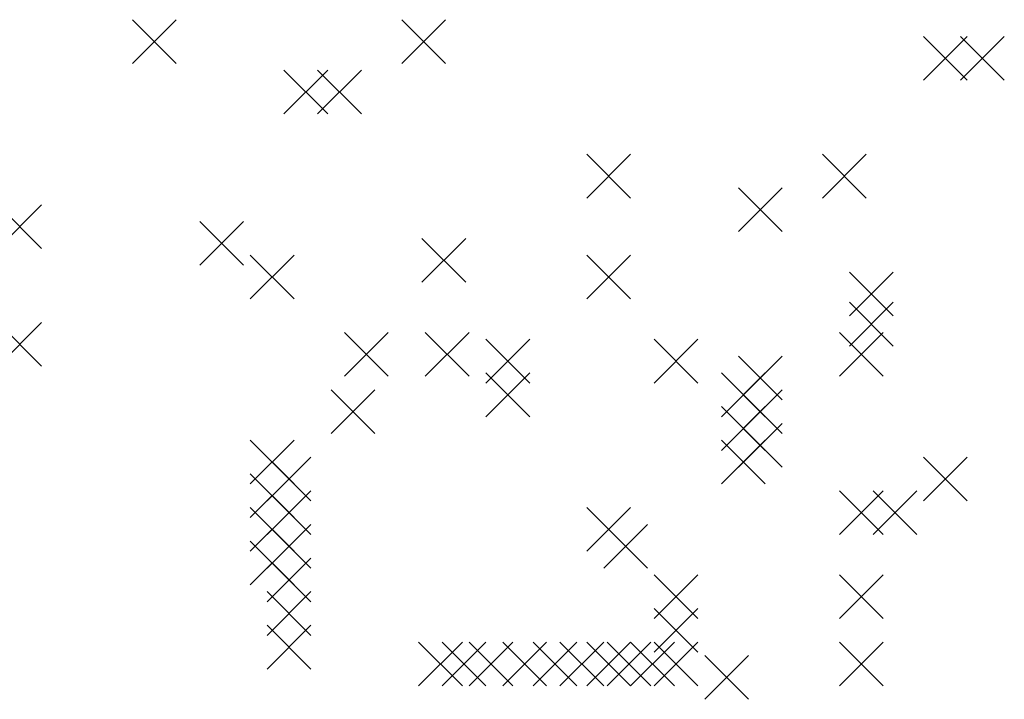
# Model space of a CAD drawing. Extents: x 11.9 to 28.1, y 10.8 to 21.2.
# Tile 8 of 45: x 15 to 16.5, y 16.7 to 17.7. Entities that reach past the tile are written whole.
import ezdxf

# ---------------------------------------------------------------- set-up
doc = ezdxf.new("R2010")
doc.units = 0
doc.header["$MEASUREMENT"] = 0
doc.layers.add('LAYNR1', color=2, linetype='Continuous')

msp = doc.modelspace()

# ---------------------------------------------------------------- linework, layer by layer
at = {"layer": 'LAYNR1', "color": 7}
for points in [[(15.165, 17.683), (15.23, 17.748)], [(15.165, 17.748), (15.23, 17.683)], [(15.565, 17.683), (15.63, 17.748)], [(15.565, 17.748), (15.63, 17.683)], [(16.34, 17.658), (16.405, 17.723)], [(16.34, 17.723), (16.405, 17.658)], [(16.395, 17.658), (16.46, 17.723)], [(16.395, 17.723), (16.46, 17.658)], [(15.39, 17.608), (15.455, 17.673)], [(15.39, 17.673), (15.455, 17.608)], [(15.44, 17.608), (15.505, 17.673)], [(15.44, 17.673), (15.505, 17.608)], [(15.84, 17.483), (15.905, 17.548)], [(15.84, 17.548), (15.905, 17.483)], [(16.19, 17.483), (16.255, 17.548)], [(16.19, 17.548), (16.255, 17.483)], [(16.065, 17.433), (16.13, 17.498)], [(16.065, 17.498), (16.13, 17.433)], [(14.965, 17.408), (15.03, 17.473)], [(14.965, 17.473), (15.03, 17.408)], [(15.265, 17.383), (15.33, 17.448)], [(15.265, 17.448), (15.33, 17.383)], [(15.595, 17.358), (15.66, 17.423)], [(15.595, 17.423), (15.66, 17.358)], [(15.34, 17.333), (15.405, 17.398)], [(15.34, 17.398), (15.405, 17.333)], [(15.84, 17.333), (15.905, 17.398)], [(15.84, 17.398), (15.905, 17.333)], [(16.23, 17.308), (16.295, 17.373)], [(16.23, 17.373), (16.295, 17.308)], [(16.23, 17.263), (16.295, 17.328)], [(16.23, 17.328), (16.295, 17.263)], [(14.965, 17.233), (15.03, 17.298)], [(14.965, 17.298), (15.03, 17.233)], [(15.48, 17.218), (15.545, 17.283)], [(15.48, 17.283), (15.545, 17.218)], [(15.6, 17.218), (15.665, 17.283)], [(15.6, 17.283), (15.665, 17.218)], [(15.69, 17.208), (15.755, 17.273)], [(15.69, 17.273), (15.755, 17.208)], [(15.94, 17.208), (16.005, 17.273)], [(15.94, 17.273), (16.005, 17.208)], [(16.215, 17.218), (16.28, 17.283)], [(16.215, 17.283), (16.28, 17.218)], [(16.065, 17.183), (16.13, 17.248)], [(16.065, 17.248), (16.13, 17.183)], [(15.69, 17.158), (15.755, 17.223)], [(15.69, 17.223), (15.755, 17.158)], [(16.04, 17.158), (16.105, 17.223)], [(16.04, 17.223), (16.105, 17.158)], [(15.46, 17.133), (15.525, 17.198)], [(15.46, 17.198), (15.525, 17.133)], [(16.065, 17.133), (16.13, 17.198)], [(16.065, 17.198), (16.13, 17.133)], [(16.04, 17.108), (16.105, 17.173)], [(16.04, 17.173), (16.105, 17.108)], [(16.065, 17.083), (16.13, 17.148)], [(16.065, 17.148), (16.13, 17.083)], [(15.34, 17.058), (15.405, 17.123)], [(15.34, 17.123), (15.405, 17.058)], [(16.04, 17.058), (16.105, 17.123)], [(16.04, 17.123), (16.105, 17.058)], [(15.365, 17.033), (15.43, 17.098)], [(15.365, 17.098), (15.43, 17.033)], [(16.34, 17.033), (16.405, 17.098)], [(16.34, 17.098), (16.405, 17.033)], [(15.34, 17.008), (15.405, 17.073)], [(15.34, 17.073), (15.405, 17.008)], [(15.365, 16.983), (15.43, 17.048)], [(15.365, 17.048), (15.43, 16.983)], [(16.215, 16.983), (16.28, 17.048)], [(16.215, 17.048), (16.28, 16.983)], [(16.265, 16.983), (16.33, 17.048)], [(16.265, 17.048), (16.33, 16.983)], [(15.34, 16.958), (15.405, 17.023)], [(15.34, 17.023), (15.405, 16.958)], [(15.84, 16.958), (15.905, 17.023)], [(15.84, 17.023), (15.905, 16.958)], [(15.365, 16.933), (15.43, 16.998)], [(15.365, 16.998), (15.43, 16.933)], [(15.865, 16.933), (15.93, 16.998)], [(15.865, 16.998), (15.93, 16.933)], [(15.34, 16.908), (15.405, 16.973)], [(15.34, 16.973), (15.405, 16.908)], [(15.365, 16.883), (15.43, 16.948)], [(15.365, 16.948), (15.43, 16.883)], [(15.94, 16.858), (16.005, 16.923)], [(15.94, 16.923), (16.005, 16.858)], [(16.215, 16.858), (16.28, 16.923)], [(16.215, 16.923), (16.28, 16.858)], [(15.365, 16.833), (15.43, 16.898)], [(15.365, 16.898), (15.43, 16.833)], [(15.94, 16.808), (16.005, 16.873)], [(15.94, 16.873), (16.005, 16.808)], [(15.365, 16.783), (15.43, 16.848)], [(15.365, 16.848), (15.43, 16.783)], [(15.59, 16.758), (15.655, 16.823)], [(15.59, 16.823), (15.655, 16.758)], [(15.625, 16.758), (15.69, 16.823)], [(15.625, 16.823), (15.69, 16.758)], [(15.665, 16.758), (15.73, 16.823)], [(15.665, 16.823), (15.73, 16.758)], [(15.715, 16.758), (15.78, 16.823)], [(15.715, 16.823), (15.78, 16.758)], [(15.76, 16.758), (15.825, 16.823)], [(15.76, 16.823), (15.825, 16.758)], [(15.8, 16.758), (15.865, 16.823)], [(15.8, 16.823), (15.865, 16.758)], [(15.84, 16.758), (15.905, 16.823)], [(15.84, 16.823), (15.905, 16.758)], [(15.87, 16.758), (15.935, 16.823)], [(15.87, 16.823), (15.935, 16.758)], [(15.905, 16.758), (15.97, 16.823)], [(15.905, 16.823), (15.97, 16.758)], [(15.94, 16.758), (16.005, 16.823)], [(15.94, 16.823), (16.005, 16.758)], [(16.215, 16.758), (16.28, 16.823)], [(16.215, 16.823), (16.28, 16.758)], [(16.015, 16.738), (16.08, 16.803)], [(16.015, 16.803), (16.08, 16.738)]]:
    msp.add_lwpolyline(points, dxfattribs=at)

doc.saveas('drawing.dxf')
